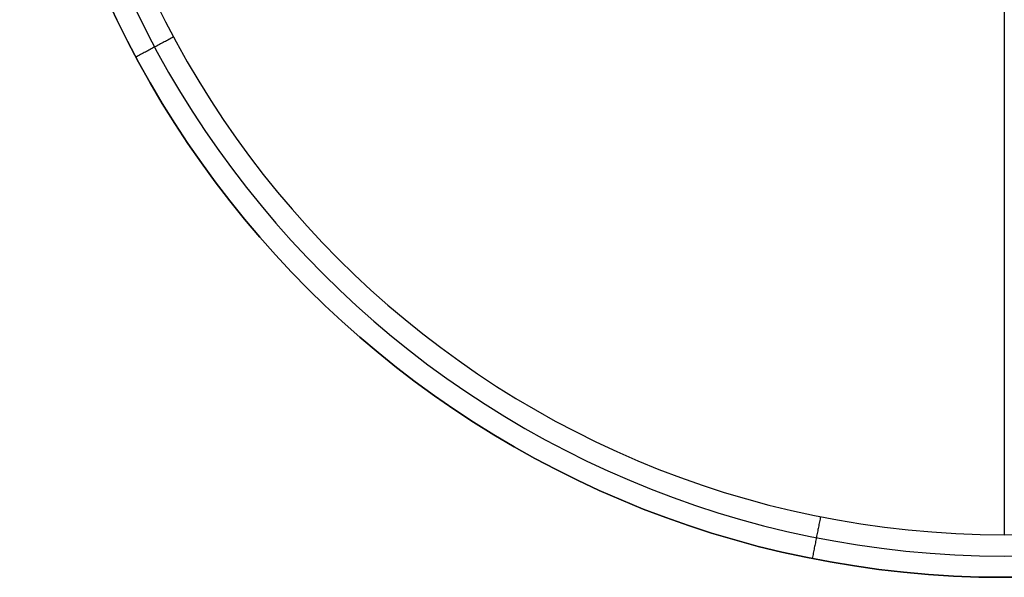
# Model space of a CAD drawing. Header units: millimetres. Extents: x -303 to 300, y -300 to 300.
# Tile 1 of 19: x -300 to 0, y -300 to -130. Entities that reach past the tile are written whole.
import ezdxf

# ---------------------------------------------------------------- set-up
doc = ezdxf.new("R2010")
doc.units = ezdxf.units.MM
doc.header["$MEASUREMENT"] = 0
doc.layers.add('Soround table top', color=7, linetype='Continuous', true_color=0x4c7c50)

msp = doc.modelspace()

# ---------------------------------------------------------------- linework, layer by layer
at = {"layer": 'Soround table top'}
msp.add_circle((-0.16, -0.4, 373.21), 300, dxfattribs=at)
for centre, radius, end in [((-0.16, -0.4, 379.21), 300, 0), ((-0.16, -0.4, 379.21), 300, 0), ((-0.16, -0.4, 373.21), 300, 0), ((-0.16, -0.4, 373.21), 300, 0), ((-0.16, -0.4, 379.21), 300, 0), ((-0.16, -0.4, 373.21), 300, 0), ((-0.16, -0.4, 379.21), 300, 0), ((-0.16, -0.4, 373.21), 300, 0), ((-0.16, -0.4, 376.21), 300, 0), ((-0.16, -0.4, 385.71), 293.5, 0), ((-0.16, -0.4, 392.21), 287, 360), ((-0.16, -0.4, 392.21), 287, 360), ((-0.16, -0.4, 392.21), 287, 360), ((-0.16, -0.4, 392.21), 287, 360)]:
    msp.add_arc(centre, radius, 180, end, dxfattribs=at)
for points in [[(-0.16, 286.6, 392.21), (-0.16, -0.4, 392.21), (-0.16, -287.4, 392.21)], [(-253.27, -135.69, 392.21), (-259.01, -138.75, 385.71), (-264.74, -141.82, 379.21)], [(-264.74, -141.82, 379.21), (-264.74, -141.82, 376.21), (-264.74, -141.82, 373.21)], [(-56.15, -281.88, 392.21), (-57.42, -288.26, 385.71), (-58.69, -294.63, 379.21)], [(-58.69, -294.63, 379.21), (-58.69, -294.63, 376.21), (-58.69, -294.63, 373.21)]]:
    msp.add_open_spline(points, degree=2, dxfattribs=at)

doc.saveas('drawing.dxf')
